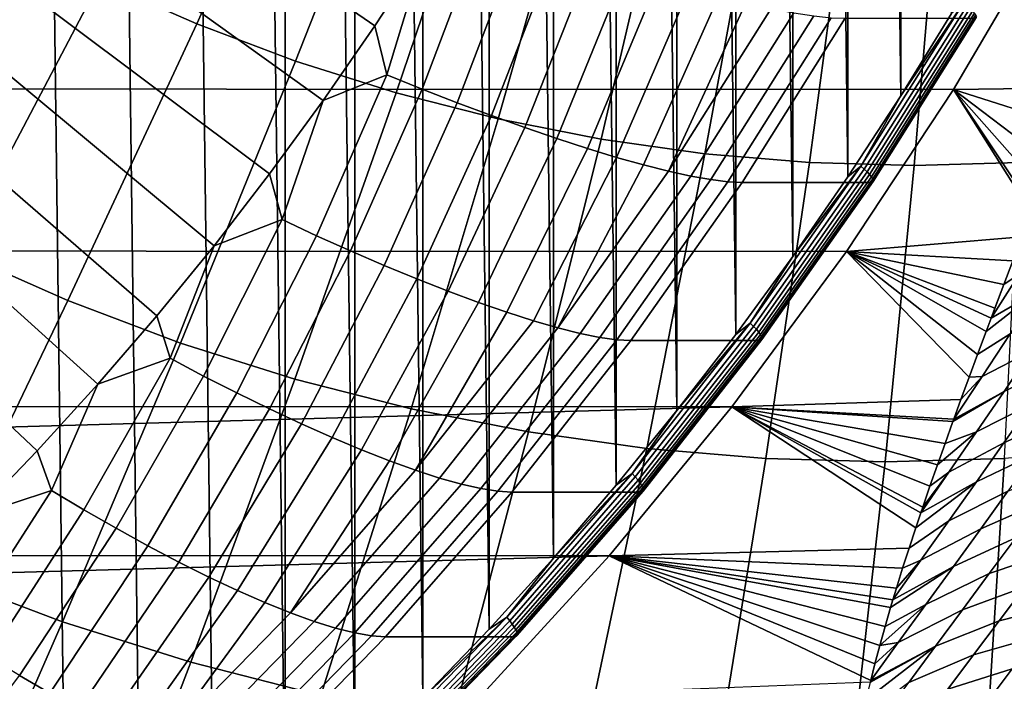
# Model space of a CAD drawing. Header units: metres. Extents: x -248 to 28, y -28 to 28.
# Tile 34 of 256: x -213.38 to -207.42, y -16.03 to -12.02. Entities that reach past the tile are written whole.
import ezdxf

# ---------------------------------------------------------------- set-up
doc = ezdxf.new("R2010")
doc.units = ezdxf.units.M
doc.layers.add('solid_10_061_053_XXX', color=7, linetype='CONTINUOUS')

msp = doc.modelspace()

# ---------------------------------------------------------------- linework, layer by layer
at = {"layer": 'solid_10_061_053_XXX'}
for points in [[(-214.024323, 18.720816, 134.24939), (-213.556961, -18.389366, 134.079285), (-213.097977, -18.044596, 133.912231), (-213.55687, 18.389297, 134.079254)], [(-213.55687, 18.389297, 134.079254), (-213.097977, -18.044596, 133.912231), (-212.647888, -17.686895, 133.748413), (-213.097885, 18.044523, 133.912201)], [(-213.097885, 18.044523, 133.912201), (-212.647888, -17.686895, 133.748413), (-212.207016, -17.316521, 133.587952), (-212.647797, 17.686819, 133.748383)], [(-212.647797, 17.686819, 133.748383), (-212.207016, -17.316521, 133.587952), (-211.775574, -16.933666, 133.430923), (-212.206924, 17.316442, 133.587921)], [(-211.775482, 16.933582, 133.430893), (-212.206924, 17.316442, 133.587921), (-211.775574, -16.933666, 133.430923)], [(-211.775482, 16.933582, 133.430893), (-211.775574, -16.933666, 133.430923), (-211.353958, -16.538654, 133.277466)], [(-211.353867, 16.538565, 133.277435), (-211.775482, 16.933582, 133.430893), (-211.353958, -16.538654, 133.277466)], [(-211.353867, 16.538565, 133.277435), (-211.353958, -16.538654, 133.277466), (-210.942429, -16.131748, 133.127686)], [(-210.942337, 16.131653, 133.12764), (-211.353867, 16.538565, 133.277435), (-210.942429, -16.131748, 133.127686)], [(-210.942337, 16.131653, 133.12764), (-210.942429, -16.131748, 133.127686), (-210.541214, -15.713154, 132.981644)], [(-210.541122, 15.713055, 132.981613), (-210.942337, 16.131653, 133.12764), (-210.541214, -15.713154, 132.981644)], [(-210.541122, 15.713055, 132.981613), (-210.541214, -15.713154, 132.981644), (-210.150696, -15.283278, 132.839508)], [(-210.150604, 15.283175, 132.839478), (-210.541122, 15.713055, 132.981613), (-210.150696, -15.283278, 132.839508)], [(-210.150604, 15.283175, 132.839478), (-210.150696, -15.283278, 132.839508), (-209.771164, -14.84243, 132.70137)], [(-209.771072, 14.842328, 132.70134), (-210.150604, 15.283175, 132.839478), (-209.771164, -14.84243, 132.70137)], [(-209.771072, 14.842328, 132.70134), (-209.771164, -14.84243, 132.70137), (-209.402847, -14.390877, 132.567322)], [(-209.402771, 14.390777, 132.567291), (-209.771072, 14.842328, 132.70134), (-209.402847, -14.390877, 132.567322)], [(-209.402771, 14.390777, 132.567291), (-209.402847, -14.390877, 132.567322), (-209.046112, -13.929082, 132.437469)], [(-209.046036, 13.928984, 132.437454), (-209.402771, 14.390777, 132.567291), (-209.046112, -13.929082, 132.437469)], [(-209.046036, 13.928984, 132.437454), (-209.046112, -13.929082, 132.437469), (-208.701187, -13.457338, 132.311935)], [(-208.701111, 13.457243, 132.311905), (-209.046036, 13.928984, 132.437454), (-208.701187, -13.457338, 132.311935)], [(-208.701111, 13.457243, 132.311905), (-208.701187, -13.457338, 132.311935), (-208.368256, -12.97592, 132.19075)], [(-208.368195, 12.975824, 132.190735), (-208.701111, 13.457243, 132.311905), (-208.368256, -12.97592, 132.19075)], [(-208.368195, 12.975824, 132.190735), (-208.368256, -12.97592, 132.19075), (-208.047638, -12.485276, 132.074066)], [(-208.047577, 12.485183, 132.074036), (-208.368195, 12.975824, 132.190735), (-208.047638, -12.485276, 132.074066)], [(-208.047577, 12.485183, 132.074036), (-208.047638, -12.485276, 132.074066), (-207.739502, -11.985701, 131.961914)], [(-211.232285, -12.060739, 128.048401), (-220.054245, -6.007199, 127.930687), (-219.877472, -5.728099, 127.866348), (-210.930573, -11.598739, 127.938591)], [(-211.545654, -12.513856, 128.16246), (-220.239365, -6.280191, 127.998062), (-220.054245, -6.007199, 127.930687), (-211.232285, -12.060739, 128.048401)], [(-211.870483, -12.957756, 128.280685), (-220.432556, -6.546635, 128.068375), (-220.239365, -6.280191, 127.998062), (-211.545654, -12.513856, 128.16246)], [(-212.553467, -13.816607, 128.529282), (-220.633667, -6.806361, 128.141571), (-220.432556, -6.546635, 128.068375), (-212.206497, -13.392114, 128.402985)], [(-211.870483, -12.957756, 128.280685), (-212.206497, -13.392114, 128.402985), (-220.432556, -6.546635, 128.068375)], [(-212.911148, -14.230924, 128.659454), (-220.84256, -7.059171, 128.217606), (-220.633667, -6.806361, 128.141571), (-212.553467, -13.816607, 128.529282)], [(-213.279236, -14.63476, 128.793442), (-221.058929, -7.304684, 128.296356), (-220.84256, -7.059171, 128.217606), (-212.911148, -14.230924, 128.659454)], [(-213.657501, -15.027817, 128.931107), (-221.282547, -7.54265, 128.377747), (-221.058929, -7.304684, 128.296356), (-213.279236, -14.63476, 128.793442)], [(-212.898254, -11.790026, 188.118668), (-212.311676, -12.048593, 187.905167), (-211.547806, -10.355991, 188.104202), (-212.051987, -10.133748, 188.287704)], [(-212.311676, -12.048593, 187.905167), (-211.713165, -12.274136, 187.687332), (-211.033386, -10.54985, 187.916962), (-211.547806, -10.355991, 188.104202)], [(-211.713165, -12.274136, 187.687332), (-211.104385, -12.466036, 187.465759), (-210.510132, -10.714791, 187.726517), (-211.033386, -10.54985, 187.916962)], [(-211.104385, -12.466036, 187.465759), (-210.487015, -12.623768, 187.241058), (-209.979477, -10.850365, 187.533371), (-210.510132, -10.714791, 187.726517)], [(-210.487015, -12.623768, 187.241058), (-209.862732, -12.746899, 187.013824), (-209.442886, -10.956198, 187.338074), (-209.979477, -10.850365, 187.533371)], [(-209.862732, -12.746899, 187.013824), (-209.233231, -12.835091, 186.784714), (-208.90184, -11.032001, 187.141144), (-209.442886, -10.956198, 187.338074)], [(-209.233231, -12.835091, 186.784714), (-208.600281, -12.888103, 186.554337), (-208.357788, -11.077566, 186.94313), (-208.90184, -11.032001, 187.141144)], [(-208.600281, -12.888103, 186.554337), (-207.965576, -12.90579, 186.323318), (-207.812256, -11.092769, 186.744568), (-208.357788, -11.077566, 186.94313)], [(-207.266708, -11.077566, 186.546005), (-207.812256, -11.092769, 186.744568), (-207.965576, -12.90579, 186.323318), (-207.330872, -12.888103, 186.092316)], [(-207.72876, -12.446719, 132.170837), (-242.965302, -12.431047, 144.99588), (-243.561996, -11.415358, 145.213058), (-207.131226, -11.431479, 131.953354)], [(-210.94603, -12.444593, 128.127151), (-211.159927, -12.358323, 128.103287), (-210.930573, -11.598739, 127.938591), (-210.568619, -11.447708, 127.888069)], [(-210.73439, -12.526966, 128.171417), (-210.94603, -12.444593, 128.127151), (-210.568619, -11.447708, 127.888069), (-210.350235, -11.522893, 127.910301)], [(-206.96637, -12.427367, 134.227951), (-206.969681, -12.43612, 134.235794), (-207.72876, -12.446719, 132.170837), (-207.131226, -11.431479, 131.953354)], [(-214.413483, -13.098514, 188.121399), (-213.760696, -13.429853, 187.883804), (-212.898254, -11.790026, 188.118668), (-213.471329, -11.499143, 188.327255)], [(-210.526718, -12.604741, 128.235703), (-210.73439, -12.526966, 128.171417), (-210.350235, -11.522893, 127.910301), (-210.134293, -11.594703, 127.953003)], [(-211.159927, -12.358323, 128.103287), (-211.232285, -12.060739, 128.048401), (-210.930573, -11.598739, 127.938591)], [(-210.324707, -12.677256, 128.319473), (-210.526718, -12.604741, 128.235703), (-210.134293, -11.594703, 127.953003), (-209.922562, -11.662522, 128.015808)], [(-210.12999, -12.743883, 128.421997), (-210.324707, -12.677256, 128.319473), (-209.922562, -11.662522, 128.015808), (-209.716766, -11.725771, 128.09819)], [(-209.944153, -12.804058, 128.542435), (-210.12999, -12.743883, 128.421997), (-209.716766, -11.725771, 128.09819), (-209.518585, -11.783895, 128.199463)], [(-213.760696, -13.429853, 187.883804), (-213.092529, -13.724384, 187.64061), (-212.311676, -12.048593, 187.905167), (-212.898254, -11.790026, 188.118668)], [(-209.768723, -12.857265, 128.679779), (-209.944153, -12.804058, 128.542435), (-209.518585, -11.783895, 128.199463), (-209.32962, -11.836398, 128.318771)], [(-209.605133, -12.903043, 128.83287), (-209.768723, -12.857265, 128.679779), (-209.32962, -11.836398, 128.318771), (-209.151443, -11.882831, 128.455093)], [(-209.454697, -12.941001, 129.000427), (-209.605133, -12.903043, 128.83287), (-209.151443, -11.882831, 128.455093), (-208.985458, -11.922779, 128.607315)], [(-208.833054, -11.955905, 128.77417), (-209.454697, -12.941001, 129.000427), (-208.985458, -11.922779, 128.607315)], [(-208.290176, -12.911527, 132.159744), (-207.669678, -11.925172, 131.933914), (-208.047638, -12.485276, 132.074066)], [(-208.269241, -12.929193, 132.144363), (-207.647903, -11.941488, 131.918213), (-207.669678, -11.925172, 131.933914), (-208.290176, -12.911527, 132.159744)], [(-207.669678, -11.925172, 131.933914), (-207.739502, -11.985701, 131.961914), (-208.047638, -12.485276, 132.074066)], [(-208.69548, -11.981921, 128.954254), (-209.318665, -12.970816, 129.181076), (-209.454697, -12.941001, 129.000427), (-208.833054, -11.955905, 128.77417)], [(-208.573837, -12.0006, 129.146057), (-209.198151, -12.992227, 129.373291), (-209.318665, -12.970816, 129.181076), (-208.69548, -11.981921, 128.954254)], [(-208.251083, -12.945981, 132.124985), (-207.628937, -11.956993, 131.898544), (-207.647903, -11.941488, 131.918213), (-208.269241, -12.929193, 132.144363)], [(-208.236145, -12.961475, 132.102112), (-207.613251, -11.971304, 131.875397), (-207.628937, -11.956993, 131.898544), (-208.251083, -12.945981, 132.124985)], [(-208.224792, -12.975294, 132.076279), (-207.601242, -11.984067, 131.849319), (-207.613251, -11.971304, 131.875397), (-208.236145, -12.961475, 132.102112)], [(-208.217316, -12.987096, 132.048141), (-207.593185, -11.994968, 131.820984), (-207.601242, -11.984067, 131.849319), (-208.224792, -12.975294, 132.076279)], [(-208.469162, -12.011788, 129.348022), (-209.094131, -13.00506, 129.575485), (-209.198151, -12.992227, 129.373291), (-208.573837, -12.0006, 129.146057)], [(-209.094131, -13.00506, 129.575485), (-208.469162, -12.011788, 129.348022), (-208.383301, -12.015389, 129.555649), (-209.008484, -13.009206, 129.783203)], [(-208.383301, -12.015389, 129.555649), (-207.60318, -12.015628, 131.699448), (-208.228363, -13.009433, 131.927002), (-209.008484, -13.009206, 129.783203)], [(-207.594299, -12.014076, 131.729492), (-208.219406, -13.007784, 131.957016), (-208.228363, -13.009433, 131.927002), (-207.60318, -12.015628, 131.699448)], [(-208.219406, -13.007784, 131.957016), (-207.594299, -12.014076, 131.729492), (-207.589676, -12.01016, 131.760315), (-208.214584, -13.003544, 131.987762)], [(-208.213882, -12.996592, 132.018402), (-207.589294, -12.003738, 131.791061), (-207.593185, -11.994968, 131.820984), (-208.217316, -12.987096, 132.048141)], [(-208.214584, -13.003544, 131.987762), (-207.589676, -12.01016, 131.760315), (-207.589294, -12.003738, 131.791061), (-208.213882, -12.996592, 132.018402)], [(-213.092529, -13.724384, 187.64061), (-212.410782, -13.981297, 187.392471), (-211.713165, -12.274136, 187.687332), (-212.311676, -12.048593, 187.905167)], [(-211.159927, -12.358323, 128.103287), (-211.545654, -12.513856, 128.16246), (-211.232285, -12.060739, 128.048401)], [(-212.410782, -13.981297, 187.392471), (-211.717331, -14.199887, 187.140076), (-211.104385, -12.466036, 187.465759), (-211.713165, -12.274136, 187.687332)], [(-211.586807, -13.331482, 128.360367), (-211.795609, -13.234424, 128.334656), (-211.545654, -12.513856, 128.16246), (-211.159927, -12.358323, 128.103287)], [(-211.380005, -13.424133, 128.406403), (-211.586807, -13.331482, 128.360367), (-211.159927, -12.358323, 128.103287), (-210.94603, -12.444593, 128.127151)], [(-208.376205, -13.426644, 132.406479), (-242.318634, -13.411538, 144.760513), (-242.965302, -12.431047, 144.99588), (-207.72876, -12.446719, 132.170837)], [(-211.17691, -13.511595, 128.472351), (-211.380005, -13.424133, 128.406403), (-210.94603, -12.444593, 128.127151), (-210.73439, -12.526966, 128.171417)], [(-207.25705, -13.190716, 134.97525), (-207.313202, -13.338157, 135.135605), (-208.376205, -13.426644, 132.406479), (-207.72876, -12.446719, 132.170837)], [(-206.969681, -12.43612, 134.235794), (-207.055161, -12.661045, 134.442856), (-207.72876, -12.446719, 132.170837)], [(-207.24733, -13.165203, 134.948059), (-207.25705, -13.190716, 134.97525), (-207.72876, -12.446719, 132.170837)], [(-207.20018, -13.041568, 134.818634), (-207.24733, -13.165203, 134.948059), (-207.72876, -12.446719, 132.170837)], [(-207.142639, -12.890674, 134.665649), (-207.20018, -13.041568, 134.818634), (-207.72876, -12.446719, 132.170837)], [(-207.055161, -12.661045, 134.442856), (-207.142639, -12.890674, 134.665649), (-207.72876, -12.446719, 132.170837)], [(-211.795609, -13.234424, 128.334656), (-211.870483, -12.957756, 128.280685), (-211.545654, -12.513856, 128.16246)], [(-211.717331, -14.199887, 187.140076), (-211.014084, -14.379558, 186.884125), (-210.487015, -12.623768, 187.241058), (-211.104385, -12.466036, 187.465759)], [(-208.290176, -12.911527, 132.159744), (-208.047638, -12.485276, 132.074066), (-208.368256, -12.97592, 132.19075)], [(-210.979156, -13.593126, 128.557663), (-211.17691, -13.511595, 128.472351), (-210.73439, -12.526966, 128.171417), (-210.526718, -12.604741, 128.235703)], [(-211.014084, -14.379558, 186.884125), (-210.302963, -14.519814, 186.62529), (-209.862732, -12.746899, 187.013824), (-210.487015, -12.623768, 187.241058)], [(-210.788345, -13.668027, 128.661621), (-210.979156, -13.593126, 128.557663), (-210.526718, -12.604741, 128.235703), (-210.324707, -12.677256, 128.319473)], [(-210.606049, -13.735666, 128.78334), (-210.788345, -13.668027, 128.661621), (-210.324707, -12.677256, 128.319473), (-210.12999, -12.743883, 128.421997)], [(-210.433746, -13.795468, 128.921814), (-210.606049, -13.735666, 128.78334), (-210.12999, -12.743883, 128.421997), (-209.944153, -12.804058, 128.542435)], [(-210.302963, -14.519814, 186.62529), (-209.585922, -14.620273, 186.364304), (-209.233231, -12.835091, 186.784714), (-209.862732, -12.746899, 187.013824)], [(-210.272827, -13.846916, 129.075882), (-210.433746, -13.795468, 128.921814), (-209.944153, -12.804058, 128.542435), (-209.768723, -12.857265, 128.679779)], [(-210.124619, -13.889577, 129.244263), (-210.272827, -13.846916, 129.075882), (-209.768723, -12.857265, 128.679779), (-209.605133, -12.903043, 128.83287)], [(-209.585922, -14.620273, 186.364304), (-208.864929, -14.680658, 186.101883), (-208.600281, -12.888103, 186.554337), (-209.233231, -12.835091, 186.784714)], [(-209.454697, -12.941001, 129.000427), (-210.124619, -13.889577, 129.244263), (-209.605133, -12.903043, 128.83287)], [(-209.318665, -12.970816, 129.181076), (-209.990341, -13.923086, 129.425537), (-210.124619, -13.889577, 129.244263), (-209.454697, -12.941001, 129.000427)], [(-208.95903, -13.861403, 132.403198), (-208.290176, -12.911527, 132.159744), (-208.701187, -13.457338, 132.311935)], [(-208.939011, -13.88037, 132.388138), (-208.269241, -12.929193, 132.144363), (-208.290176, -12.911527, 132.159744), (-208.95903, -13.861403, 132.403198)], [(-208.921722, -13.898392, 132.36908), (-208.251083, -12.945981, 132.124985), (-208.269241, -12.929193, 132.144363), (-208.939011, -13.88037, 132.388138)], [(-208.864929, -14.680658, 186.101883), (-208.141937, -14.700806, 185.838745), (-207.965576, -12.90579, 186.323318), (-208.600281, -12.888103, 186.554337)], [(-208.290176, -12.911527, 132.159744), (-208.368256, -12.97592, 132.19075), (-208.701187, -13.457338, 132.311935)], [(-207.330872, -12.888103, 186.092316), (-207.965576, -12.90579, 186.323318), (-208.141937, -14.700806, 185.838745), (-207.418961, -14.680658, 185.575607)], [(-211.795609, -13.234424, 128.334656), (-212.206497, -13.392114, 128.402985), (-211.870483, -12.957756, 128.280685)], [(-209.198151, -12.992227, 129.373291), (-209.871063, -13.947157, 129.61821), (-209.990341, -13.923086, 129.425537), (-209.318665, -12.970816, 129.181076)], [(-209.094131, -13.00506, 129.575485), (-209.767807, -13.961592, 129.820679), (-209.871063, -13.947157, 129.61821), (-209.198151, -12.992227, 129.373291)], [(-208.907593, -13.915026, 132.346497), (-208.236145, -12.961475, 132.102112), (-208.251083, -12.945981, 132.124985), (-208.921722, -13.898392, 132.36908)], [(-208.896957, -13.929861, 132.320923), (-208.224792, -12.975294, 132.076279), (-208.236145, -12.961475, 132.102112), (-208.907593, -13.915026, 132.346497)], [(-208.890091, -13.942532, 132.293015), (-208.217316, -12.987096, 132.048141), (-208.224792, -12.975294, 132.076279), (-208.896957, -13.929861, 132.320923)], [(-208.887146, -13.952725, 132.263443), (-208.213882, -12.996592, 132.018402), (-208.217316, -12.987096, 132.048141), (-208.890091, -13.942532, 132.293015)], [(-208.888214, -13.96019, 132.232941), (-208.214584, -13.003544, 131.987762), (-208.213882, -12.996592, 132.018402), (-208.887146, -13.952725, 132.263443)], [(-209.767807, -13.961592, 129.820679), (-209.094131, -13.00506, 129.575485), (-209.008484, -13.009206, 129.783203), (-209.682404, -13.966268, 130.028488)], [(-209.008484, -13.009206, 129.783203), (-208.228363, -13.009433, 131.927002), (-208.902237, -13.966393, 132.172272), (-209.682404, -13.966268, 130.028488)], [(-208.219406, -13.007784, 131.957016), (-208.893265, -13.964741, 132.202271), (-208.902237, -13.966393, 132.172272), (-208.228363, -13.009433, 131.927002)], [(-208.893265, -13.964741, 132.202271), (-208.219406, -13.007784, 131.957016), (-208.214584, -13.003544, 131.987762), (-208.888214, -13.96019, 132.232941)], [(-212.270737, -14.181076, 128.609299), (-212.473892, -14.073565, 128.581528), (-212.206497, -13.392114, 128.402985), (-211.795609, -13.234424, 128.334656)], [(-212.069336, -14.283689, 128.657303), (-212.270737, -14.181076, 128.609299), (-211.795609, -13.234424, 128.334656), (-211.586807, -13.331482, 128.360367)], [(-207.164841, -13.299753, 135.440918), (-207.331055, -13.564636, 135.575272), (-207.423233, -13.627921, 135.467484), (-207.368622, -13.483889, 135.299637)], [(-211.871307, -14.380539, 128.725098), (-212.069336, -14.283689, 128.657303), (-211.586807, -13.331482, 128.360367), (-211.380005, -13.424133, 128.406403)], [(-207.313202, -13.338157, 135.135605), (-207.368622, -13.483889, 135.299637), (-208.376205, -13.426644, 132.406479)], [(-209.071655, -14.368425, 132.659607), (-241.623825, -14.354049, 144.507629), (-242.318634, -13.411538, 144.760513), (-208.376205, -13.426644, 132.406479)], [(-212.473892, -14.073565, 128.581528), (-212.553467, -13.816607, 128.529282), (-212.206497, -13.392114, 128.402985)], [(-207.331055, -13.564636, 135.575272), (-207.050888, -13.412098, 135.932816), (-207.216415, -13.66838, 136.077255), (-207.499664, -13.830447, 135.713593)], [(-214.638107, -15.050944, 187.58342), (-213.889267, -15.381027, 187.310883), (-213.092529, -13.724384, 187.64061), (-213.760696, -13.429853, 187.883804)], [(-211.678284, -14.470809, 128.812134), (-211.871307, -14.380539, 128.725098), (-211.380005, -13.424133, 128.406403), (-211.17691, -13.511595, 128.472351)], [(-207.632751, -14.187187, 136.177887), (-207.682648, -14.322786, 136.365463), (-209.071655, -14.368425, 132.659607), (-208.376205, -13.426644, 132.406479)], [(-208.95903, -13.861403, 132.403198), (-208.701187, -13.457338, 132.311935), (-209.046112, -13.929082, 132.437469)], [(-207.581818, -14.049898, 135.994339), (-207.632751, -14.187187, 136.177887), (-208.376205, -13.426644, 132.406479)], [(-207.529892, -13.91093, 135.814774), (-207.581818, -14.049898, 135.994339), (-208.376205, -13.426644, 132.406479)], [(-207.499664, -13.830447, 135.713593), (-207.529892, -13.91093, 135.814774), (-208.376205, -13.426644, 132.406479)], [(-207.477005, -13.770267, 135.639206), (-207.499664, -13.830447, 135.713593), (-208.376205, -13.426644, 132.406479)], [(-207.423233, -13.627921, 135.467484), (-207.477005, -13.770267, 135.639206), (-208.376205, -13.426644, 132.406479)], [(-207.368622, -13.483889, 135.299637), (-207.423233, -13.627921, 135.467484), (-208.376205, -13.426644, 132.406479)], [(-211.491821, -14.553728, 128.917664), (-211.678284, -14.470809, 128.812134), (-211.17691, -13.511595, 128.472351), (-210.979156, -13.593126, 128.557663)], [(-211.313446, -14.6286, 129.040817), (-211.491821, -14.553728, 128.917664), (-210.979156, -13.593126, 128.557663), (-210.788345, -13.668027, 128.661621)], [(-207.331055, -13.564636, 135.575272), (-207.499664, -13.830447, 135.713593), (-207.423233, -13.627921, 135.467484)], [(-207.423233, -13.627921, 135.467484), (-207.499664, -13.830447, 135.713593), (-207.477005, -13.770267, 135.639206)], [(-211.144608, -14.694793, 129.180557), (-211.313446, -14.6286, 129.040817), (-210.788345, -13.668027, 128.661621), (-210.606049, -13.735666, 128.78334)], [(-207.216415, -13.66838, 136.077255), (-207.384262, -13.925505, 136.225906), (-207.581818, -14.049898, 135.994339), (-207.529892, -13.91093, 135.814774)], [(-207.216415, -13.66838, 136.077255), (-207.529892, -13.91093, 135.814774), (-207.499664, -13.830447, 135.713593)], [(-213.889267, -15.381027, 187.310883), (-213.125229, -15.668951, 187.032791), (-212.410782, -13.981297, 187.392471), (-213.092529, -13.724384, 187.64061)], [(-210.986679, -14.751738, 129.335709), (-211.144608, -14.694793, 129.180557), (-210.606049, -13.735666, 128.78334), (-210.433746, -13.795468, 128.921814)], [(-212.473892, -14.073565, 128.581528), (-212.911148, -14.230924, 128.659454), (-212.553467, -13.816607, 128.529282)], [(-210.272827, -13.846916, 129.075882), (-210.986679, -14.751738, 129.335709), (-210.433746, -13.795468, 128.921814)], [(-207.384262, -13.925505, 136.225906), (-207.093735, -13.788587, 136.599167), (-207.256546, -14.030995, 136.754623), (-207.554321, -14.183614, 136.379059)], [(-210.124619, -13.889577, 129.244263), (-210.840942, -14.798955, 129.504974), (-210.986679, -14.751738, 129.335709), (-210.272827, -13.846916, 129.075882)], [(-209.990341, -13.923086, 129.425537), (-210.708588, -14.836046, 129.686966), (-210.840942, -14.798955, 129.504974), (-210.124619, -13.889577, 129.244263)], [(-209.674377, -14.772119, 132.663559), (-208.95903, -13.861403, 132.403198), (-209.402847, -14.390877, 132.567322)], [(-209.655334, -14.79233, 132.648865), (-208.939011, -13.88037, 132.388138), (-208.95903, -13.861403, 132.403198), (-209.674377, -14.772119, 132.663559)], [(-209.638977, -14.811537, 132.630142), (-208.921722, -13.898392, 132.36908), (-208.939011, -13.88037, 132.388138), (-209.655334, -14.79233, 132.648865)], [(-208.95903, -13.861403, 132.403198), (-209.046112, -13.929082, 132.437469), (-209.402847, -14.390877, 132.567322)], [(-207.256546, -14.030995, 136.754623), (-206.933731, -13.882234, 137.114502), (-207.094986, -14.116147, 137.280243), (-207.421295, -14.274174, 136.914505)], [(-209.871063, -13.947157, 129.61821), (-210.590714, -14.862694, 129.880142), (-210.708588, -14.836046, 129.686966), (-209.990341, -13.923086, 129.425537)], [(-209.767807, -13.961592, 129.820679), (-210.488281, -14.87868, 130.082916), (-210.590714, -14.862694, 129.880142), (-209.871063, -13.947157, 129.61821)], [(-209.625702, -14.829264, 132.607864), (-208.907593, -13.915026, 132.346497), (-208.921722, -13.898392, 132.36908), (-209.638977, -14.811537, 132.630142)], [(-209.615829, -14.845074, 132.582581), (-208.896957, -13.929861, 132.320923), (-208.907593, -13.915026, 132.346497), (-209.625702, -14.829264, 132.607864)], [(-209.609619, -14.858576, 132.554901), (-208.890091, -13.942532, 132.293015), (-208.896957, -13.929861, 132.320923), (-209.615829, -14.845074, 132.582581)], [(-209.607208, -14.869439, 132.525513), (-208.887146, -13.952725, 132.263443), (-208.890091, -13.942532, 132.293015), (-209.609619, -14.858576, 132.554901)], [(-209.608658, -14.877394, 132.495163), (-208.888214, -13.96019, 132.232941), (-208.887146, -13.952725, 132.263443), (-209.607208, -14.869439, 132.525513)], [(-207.554321, -14.183614, 136.379059), (-207.632751, -14.187187, 136.177887), (-207.581818, -14.049898, 135.994339), (-207.384262, -13.925505, 136.225906)], [(-213.125229, -15.668951, 187.032791), (-212.348083, -15.913927, 186.749924), (-211.717331, -14.199887, 187.140076), (-212.410782, -13.981297, 187.392471)], [(-210.488281, -14.87868, 130.082916), (-209.767807, -13.961592, 129.820679), (-209.682404, -13.966268, 130.028488), (-210.403152, -14.88387, 130.290817)], [(-210.403152, -14.88387, 130.290817), (-209.682404, -13.966268, 130.028488), (-208.902237, -13.966393, 132.172272), (-209.622955, -14.883936, 132.434586)], [(-208.893265, -13.964741, 132.202271), (-209.613937, -14.882244, 132.464584), (-209.622955, -14.883936, 132.434586), (-208.902237, -13.966393, 132.172272)], [(-209.613937, -14.882244, 132.464584), (-208.893265, -13.964741, 132.202271), (-208.888214, -13.96019, 132.232941), (-209.608658, -14.877394, 132.495163)], [(-212.995926, -14.991001, 128.87326), (-213.192886, -14.873402, 128.843216), (-212.911148, -14.230924, 128.659454), (-212.473892, -14.073565, 128.581528)], [(-212.80043, -15.103227, 128.923401), (-212.995926, -14.991001, 128.87326), (-212.473892, -14.073565, 128.581528), (-212.270737, -14.181076, 128.609299)], [(-207.554321, -14.183614, 136.379059), (-207.256546, -14.030995, 136.754623), (-207.421295, -14.274174, 136.914505), (-207.726364, -14.442783, 136.537003)], [(-207.421295, -14.274174, 136.914505), (-207.094986, -14.116147, 137.280243), (-207.258072, -14.350648, 137.450485), (-207.58786, -14.518238, 137.079086)], [(-212.607971, -15.209136, 128.993225), (-212.80043, -15.103227, 128.923401), (-212.270737, -14.181076, 128.609299), (-212.069336, -14.283689, 128.657303)], [(-207.554321, -14.183614, 136.379059), (-207.726364, -14.442783, 136.537003), (-207.682648, -14.322786, 136.365463)], [(-207.554321, -14.183614, 136.379059), (-207.682648, -14.322786, 136.365463), (-207.632751, -14.187187, 136.177887)], [(-213.192886, -14.873402, 128.843216), (-213.279236, -14.63476, 128.793442), (-212.911148, -14.230924, 128.659454)], [(-212.348083, -15.913927, 186.749924), (-211.559952, -16.115284, 186.463074), (-211.014084, -14.379558, 186.884125), (-211.717331, -14.199887, 187.140076)], [(-207.258072, -14.350648, 137.450485), (-206.911118, -14.19981, 137.813721), (-207.072067, -14.425607, 137.994553), (-207.422806, -14.585845, 137.625565)], [(-212.420135, -15.307837, 129.082138), (-212.607971, -15.209136, 128.993225), (-212.069336, -14.283689, 128.657303), (-211.871307, -14.380539, 128.725098)], [(-207.58786, -14.518238, 137.079086), (-207.779007, -14.588866, 136.753021), (-207.731384, -14.45667, 136.55719), (-207.421295, -14.274174, 136.914505)], [(-207.421295, -14.274174, 136.914505), (-207.731384, -14.45667, 136.55719), (-207.726364, -14.442783, 136.537003)], [(-209.071655, -14.368425, 132.659607), (-240.88298, -15.255728, 144.237991), (-241.623825, -14.354049, 144.507629)], [(-209.071655, -14.368425, 132.659607), (-209.813309, -15.269569, 132.92955), (-240.88298, -15.255728, 144.237991)], [(-207.956253, -15.100194, 137.578827), (-207.996933, -15.223576, 137.796097), (-209.813309, -15.269569, 132.92955), (-209.071655, -14.368425, 132.659607)], [(-207.682648, -14.322786, 136.365463), (-207.726364, -14.442783, 136.537003), (-209.071655, -14.368425, 132.659607)], [(-207.925735, -15.009362, 137.423569), (-207.956253, -15.100194, 137.578827), (-209.071655, -14.368425, 132.659607)], [(-207.914062, -14.975024, 137.365906), (-207.925735, -15.009362, 137.423569), (-209.071655, -14.368425, 132.659607)], [(-207.870377, -14.848041, 137.157364), (-207.914062, -14.975024, 137.365906), (-209.071655, -14.368425, 132.659607)], [(-207.825363, -14.719329, 136.953049), (-207.870377, -14.848041, 137.157364), (-209.071655, -14.368425, 132.659607)], [(-207.779007, -14.588866, 136.753021), (-207.825363, -14.719329, 136.953049), (-209.071655, -14.368425, 132.659607)], [(-207.731384, -14.45667, 136.55719), (-207.779007, -14.588866, 136.753021), (-209.071655, -14.368425, 132.659607)], [(-207.726364, -14.442783, 136.537003), (-207.731384, -14.45667, 136.55719), (-209.071655, -14.368425, 132.659607)], [(-207.58786, -14.518238, 137.079086), (-207.258072, -14.350648, 137.450485), (-207.422806, -14.585845, 137.625565), (-207.756073, -14.763296, 137.248703)], [(-212.238434, -15.398495, 129.189407), (-212.420135, -15.307837, 129.082138), (-211.871307, -14.380539, 128.725098), (-211.678284, -14.470809, 128.812134)], [(-211.559952, -16.115284, 186.463074), (-210.763, -16.272472, 186.173004), (-210.302963, -14.519814, 186.62529), (-211.014084, -14.379558, 186.884125)], [(-209.674377, -14.772119, 132.663559), (-209.402847, -14.390877, 132.567322), (-209.771164, -14.84243, 132.70137)], [(-207.422806, -14.585845, 137.625565), (-207.072067, -14.425607, 137.994553), (-207.234512, -14.651899, 138.180313), (-207.58905, -14.821837, 137.805786)], [(-212.064362, -15.480347, 129.314133), (-212.238434, -15.398495, 129.189407), (-211.678284, -14.470809, 128.812134), (-211.491821, -14.553728, 128.917664)], [(-210.763, -16.272472, 186.173004), (-209.959396, -16.385056, 185.880524), (-209.585922, -14.620273, 186.364304), (-210.302963, -14.519814, 186.62529)], [(-207.58786, -14.518238, 137.079086), (-207.756073, -14.763296, 137.248703), (-207.870377, -14.848041, 137.157364), (-207.825363, -14.719329, 136.953049)], [(-207.58786, -14.518238, 137.079086), (-207.825363, -14.719329, 136.953049), (-207.779007, -14.588866, 136.753021)], [(-211.899323, -15.552706, 129.455246), (-212.064362, -15.480347, 129.314133), (-211.491821, -14.553728, 128.917664), (-211.313446, -14.6286, 129.040817)], [(-207.756073, -14.763296, 137.248703), (-207.422806, -14.585845, 137.625565), (-207.58905, -14.821837, 137.805786), (-207.925735, -15.009362, 137.423569)], [(-213.192886, -14.873402, 128.843216), (-213.657501, -15.027817, 128.931107), (-213.279236, -14.63476, 128.793442)], [(-211.744644, -15.614954, 129.611588), (-211.899323, -15.552706, 129.455246), (-211.313446, -14.6286, 129.040817), (-211.144608, -14.694793, 129.180557)], [(-209.959396, -16.385056, 185.880524), (-209.151367, -16.45273, 185.586426), (-208.864929, -14.680658, 186.101883), (-209.585922, -14.620273, 186.364304)], [(-207.58905, -14.821837, 137.805786), (-207.234512, -14.651899, 138.180313), (-207.398254, -14.878779, 138.371353), (-207.756607, -15.058715, 137.991516)], [(-207.530869, -16.45273, 184.996597), (-206.722839, -16.385056, 184.702499), (-206.697968, -14.620273, 185.313171), (-207.418961, -14.680658, 185.575607)], [(-210.986679, -14.751738, 129.335709), (-211.744644, -15.614954, 129.611588), (-211.144608, -14.694793, 129.180557)], [(-209.151367, -16.45273, 185.586426), (-208.341125, -16.475309, 185.291519), (-208.141937, -14.700806, 185.838745), (-208.864929, -14.680658, 186.101883)], [(-207.418961, -14.680658, 185.575607), (-208.141937, -14.700806, 185.838745), (-208.341125, -16.475309, 185.291519), (-207.530869, -16.45273, 184.996597)], [(-207.398254, -14.878779, 138.371353), (-207.026489, -14.72263, 138.749008), (-207.187286, -14.940452, 138.951324), (-207.56311, -15.106328, 138.568008)], [(-210.840942, -14.798955, 129.504974), (-211.601624, -15.666569, 129.781845), (-211.744644, -15.614954, 129.611588), (-210.986679, -14.751738, 129.335709)], [(-210.434174, -15.641097, 132.940109), (-209.674377, -14.772119, 132.663559), (-210.150696, -15.283278, 132.839508)], [(-210.416183, -15.662498, 132.925781), (-209.655334, -14.79233, 132.648865), (-209.674377, -14.772119, 132.663559), (-210.434174, -15.641097, 132.940109)], [(-209.674377, -14.772119, 132.663559), (-209.771164, -14.84243, 132.70137), (-210.150696, -15.283278, 132.839508)], [(-207.756073, -14.763296, 137.248703), (-207.925735, -15.009362, 137.423569), (-207.914062, -14.975024, 137.365906)], [(-207.756073, -14.763296, 137.248703), (-207.914062, -14.975024, 137.365906), (-207.870377, -14.848041, 137.157364)], [(-210.708588, -14.836046, 129.686966), (-211.471405, -15.707116, 129.9646), (-211.601624, -15.666569, 129.781845), (-210.840942, -14.798955, 129.504974)], [(-210.590714, -14.862694, 129.880142), (-211.355057, -15.736252, 130.15834), (-211.471405, -15.707116, 129.9646), (-210.708588, -14.836046, 129.686966)], [(-210.400818, -15.682835, 132.907425), (-209.638977, -14.811537, 132.630142), (-209.655334, -14.79233, 132.648865), (-210.416183, -15.662498, 132.925781)], [(-210.388443, -15.701604, 132.885483), (-209.625702, -14.829264, 132.607864), (-209.638977, -14.811537, 132.630142), (-210.400818, -15.682835, 132.907425)], [(-210.379395, -15.718344, 132.860489), (-209.615829, -14.845074, 132.582581), (-209.625702, -14.829264, 132.607864), (-210.388443, -15.701604, 132.885483)], [(-210.373871, -15.73264, 132.833069), (-209.609619, -14.858576, 132.554901), (-209.615829, -14.845074, 132.582581), (-210.379395, -15.718344, 132.860489)], [(-207.58905, -14.821837, 137.805786), (-207.756607, -15.058715, 137.991516), (-207.996933, -15.223576, 137.796097), (-207.956253, -15.100194, 137.578827)], [(-207.58905, -14.821837, 137.805786), (-207.956253, -15.100194, 137.578827), (-207.925735, -15.009362, 137.423569)], [(-213.760345, -15.758991, 129.151474), (-213.950577, -15.631701, 129.119003), (-213.657501, -15.027817, 128.931107), (-213.192886, -14.873402, 128.843216)], [(-213.571243, -15.880449, 129.203949), (-213.760345, -15.758991, 129.151474), (-213.192886, -14.873402, 128.843216), (-212.995926, -14.991001, 128.87326)], [(-210.488281, -14.87868, 130.082916), (-211.25354, -15.753736, 130.36145), (-211.355057, -15.736252, 130.15834), (-210.590714, -14.862694, 129.880142)], [(-211.25354, -15.753736, 130.36145), (-210.488281, -14.87868, 130.082916), (-210.403152, -14.88387, 130.290817), (-211.168716, -15.759421, 130.569458)], [(-211.168716, -15.759421, 130.569458), (-210.403152, -14.88387, 130.290817), (-209.622955, -14.883936, 132.434586), (-210.388519, -15.759487, 132.713226)], [(-209.613937, -14.882244, 132.464584), (-210.37941, -15.7577, 132.743179), (-210.388519, -15.759487, 132.713226), (-209.622955, -14.883936, 132.434586)], [(-210.37941, -15.7577, 132.743179), (-209.613937, -14.882244, 132.464584), (-209.608658, -14.877394, 132.495163), (-210.373886, -15.752564, 132.773682)], [(-210.373886, -15.752564, 132.773682), (-209.608658, -14.877394, 132.495163), (-209.607208, -14.869439, 132.525513), (-210.372025, -15.744143, 132.803894)], [(-210.372025, -15.744143, 132.803894), (-209.607208, -14.869439, 132.525513), (-209.609619, -14.858576, 132.554901), (-210.373871, -15.73264, 132.833069)], [(-207.756607, -15.058715, 137.991516), (-207.398254, -14.878779, 138.371353), (-207.56311, -15.106328, 138.568008), (-207.925278, -15.296557, 138.18309)], [(-207.56311, -15.106328, 138.568008), (-207.187286, -14.940452, 138.951324), (-207.348969, -15.15871, 139.159424), (-207.728867, -15.334611, 138.770645)], [(-213.384842, -15.99506, 129.27597), (-213.571243, -15.880449, 129.203949), (-212.995926, -14.991001, 128.87326), (-212.80043, -15.103227, 128.923401)], [(-207.756607, -15.058715, 137.991516), (-207.925278, -15.296557, 138.18309), (-208.036011, -15.345141, 138.017746), (-207.996933, -15.223576, 137.796097)], [(-207.348969, -15.15871, 139.159424), (-206.985458, -15.046879, 139.589325), (-207.140686, -15.252242, 139.806686), (-207.511261, -15.37746, 139.373642)], [(-213.202621, -16.10186, 129.366943), (-213.384842, -15.99506, 129.27597), (-212.80043, -15.103227, 128.923401), (-212.607971, -15.209136, 128.993225)], [(-207.925278, -15.296557, 138.18309), (-207.56311, -15.106328, 138.568008), (-207.728867, -15.334611, 138.770645), (-208.094772, -15.535283, 138.380814)], [(-213.026093, -16.199949, 129.476089), (-213.202621, -16.10186, 129.366943), (-212.607971, -15.209136, 128.993225), (-212.420135, -15.307837, 129.082138)], [(-207.728867, -15.334611, 138.770645), (-207.348969, -15.15871, 139.159424), (-207.511261, -15.37746, 139.373642), (-207.895294, -15.563684, 138.979675)], [(-209.813309, -15.269569, 132.92955), (-240.097992, -16.114307, 143.952271), (-240.88298, -15.255728, 144.237991)], [(-207.996933, -15.223576, 137.796097), (-208.036011, -15.345141, 138.017746), (-209.813309, -15.269569, 132.92955)], [(-207.511261, -15.37746, 139.373642), (-207.140686, -15.252242, 139.806686), (-207.296173, -15.457829, 140.030212), (-207.673935, -15.596741, 139.594406)], [(-209.813309, -15.269569, 132.92955), (-210.598953, -16.127417, 133.2155), (-240.097992, -16.114307, 143.952271)], [(-212.856674, -16.288507, 129.602509), (-213.026093, -16.199949, 129.476089), (-212.420135, -15.307837, 129.082138), (-212.238434, -15.398495, 129.189407)], [(-208.229172, -16.024294, 139.418518), (-208.231598, -16.034277, 139.441483), (-210.598953, -16.127417, 133.2155), (-209.813309, -15.269569, 132.92955)], [(-210.434174, -15.641097, 132.940109), (-210.150696, -15.283278, 132.839508), (-210.541214, -15.713154, 132.981644)], [(-208.204071, -15.924385, 139.192978), (-208.229172, -16.024294, 139.418518), (-209.813309, -15.269569, 132.92955)], [(-208.174347, -15.812411, 138.948959), (-208.204071, -15.924385, 139.192978), (-209.813309, -15.269569, 132.92955)], [(-208.142624, -15.698503, 138.709442), (-208.174347, -15.812411, 138.948959), (-209.813309, -15.269569, 132.92955)], [(-208.108917, -15.582621, 138.474411), (-208.142624, -15.698503, 138.709442), (-209.813309, -15.269569, 132.92955)], [(-208.094772, -15.535283, 138.380814), (-208.108917, -15.582621, 138.474411), (-209.813309, -15.269569, 132.92955)], [(-208.073334, -15.464803, 138.243866), (-208.094772, -15.535283, 138.380814), (-209.813309, -15.269569, 132.92955)], [(-208.036011, -15.345141, 138.017746), (-208.073334, -15.464803, 138.243866), (-209.813309, -15.269569, 132.92955)], [(-207.925278, -15.296557, 138.18309), (-208.094772, -15.535283, 138.380814), (-208.073334, -15.464803, 138.243866)], [(-207.925278, -15.296557, 138.18309), (-208.073334, -15.464803, 138.243866), (-208.036011, -15.345141, 138.017746)], [(-214.700806, -17.016211, 186.916428), (-213.855545, -17.334743, 186.60878), (-213.125229, -15.668951, 187.032791), (-213.889267, -15.381027, 187.310883)], [(-207.728867, -15.334611, 138.770645), (-207.895294, -15.563684, 138.979675), (-208.142624, -15.698503, 138.709442), (-208.108917, -15.582621, 138.474411)], [(-207.728867, -15.334611, 138.770645), (-208.108917, -15.582621, 138.474411), (-208.094772, -15.535283, 138.380814)], [(-207.895294, -15.563684, 138.979675), (-207.511261, -15.37746, 139.373642), (-207.673935, -15.596741, 139.594406), (-208.062164, -15.793589, 139.195511)], [(-207.296173, -15.457829, 140.030212), (-206.92897, -15.374568, 140.510773), (-207.077408, -15.56786, 140.745728), (-207.451614, -15.663657, 140.2603)], [(-212.69574, -16.366789, 129.745117), (-212.856674, -16.288507, 129.602509), (-212.238434, -15.398495, 129.189407), (-212.064362, -15.480347, 129.314133)], [(-212.544617, -16.434132, 129.902756), (-212.69574, -16.366789, 129.745117), (-212.064362, -15.480347, 129.314133), (-211.899323, -15.552706, 129.455246)], [(-207.673935, -15.596741, 139.594406), (-207.296173, -15.457829, 140.030212), (-207.451614, -15.663657, 140.2603), (-207.836716, -15.816577, 139.822128)], [(-211.744644, -15.614954, 129.611588), (-212.544617, -16.434132, 129.902756), (-211.899323, -15.552706, 129.455246)], [(-207.895294, -15.563684, 138.979675), (-208.174347, -15.812411, 138.948959), (-208.142624, -15.698503, 138.709442)], [(-208.062164, -15.793589, 139.195511), (-208.174347, -15.812411, 138.948959), (-207.895294, -15.563684, 138.979675)], [(-211.601624, -15.666569, 129.781845), (-212.404526, -16.489971, 130.074081), (-212.544617, -16.434132, 129.902756), (-211.744644, -15.614954, 129.611588)], [(-208.062164, -15.793589, 139.195511), (-207.673935, -15.596741, 139.594406), (-207.836716, -15.816577, 139.822128), (-208.229172, -16.024294, 139.418518)], [(-207.451614, -15.663657, 140.2603), (-207.077408, -15.56786, 140.745728), (-207.225281, -15.761078, 140.98735), (-207.60675, -15.869725, 140.49733)], [(-213.855545, -17.334743, 186.60878), (-212.995773, -17.605764, 186.295853), (-212.348083, -15.913927, 186.749924), (-213.125229, -15.668951, 187.032791)], [(-211.471405, -15.707116, 129.9646), (-212.276611, -16.533838, 130.257675), (-212.404526, -16.489971, 130.074081), (-211.601624, -15.666569, 129.781845)], [(-211.236298, -16.465885, 133.232056), (-210.434174, -15.641097, 132.940109), (-210.942429, -16.131748, 133.127686)], [(-211.219406, -16.488415, 133.21814), (-210.416183, -15.662498, 132.925781), (-210.434174, -15.641097, 132.940109), (-211.236298, -16.465885, 133.232056)], [(-211.205078, -16.509823, 133.20015), (-210.400818, -15.682835, 132.907425), (-210.416183, -15.662498, 132.925781), (-211.219406, -16.488415, 133.21814)], [(-211.19368, -16.529583, 133.178558), (-210.388443, -15.701604, 132.885483), (-210.400818, -15.682835, 132.907425), (-211.205078, -16.509823, 133.20015)], [(-210.434174, -15.641097, 132.940109), (-210.541214, -15.713154, 132.981644), (-210.942429, -16.131748, 133.127686)], [(-207.836716, -15.816577, 139.822128), (-207.451614, -15.663657, 140.2603), (-207.60675, -15.869725, 140.49733), (-207.999329, -16.036974, 140.057251)], [(-211.355057, -15.736252, 130.15834), (-212.161926, -16.565363, 130.452011), (-212.276611, -16.533838, 130.257675), (-211.471405, -15.707116, 129.9646)], [(-211.25354, -15.753736, 130.36145), (-212.061401, -16.584286, 130.655487), (-212.161926, -16.565363, 130.452011), (-211.355057, -15.736252, 130.15834)], [(-211.185471, -16.547205, 133.15387), (-210.379395, -15.718344, 132.860489), (-210.388443, -15.701604, 132.885483), (-211.19368, -16.529583, 133.178558)], [(-211.180695, -16.562256, 133.126724), (-210.373871, -15.73264, 132.833069), (-210.379395, -15.718344, 132.860489), (-211.185471, -16.547205, 133.15387)], [(-211.181717, -16.583229, 133.067703), (-210.373886, -15.752564, 132.773682), (-210.372025, -15.744143, 132.803894), (-211.179428, -16.574364, 133.097763)], [(-211.179428, -16.574364, 133.097763), (-210.372025, -15.744143, 132.803894), (-210.373871, -15.73264, 132.833069), (-211.180695, -16.562256, 133.126724)], [(-207.372269, -15.954194, 141.236038), (-206.865799, -15.723569, 141.559479), (-207.005234, -15.904822, 141.816422), (-207.518021, -16.147152, 141.492203)], [(-212.061401, -16.584286, 130.655487), (-211.25354, -15.753736, 130.36145), (-211.168716, -15.759421, 130.569458), (-211.976898, -16.590448, 130.863617)], [(-211.976898, -16.590448, 130.863617), (-211.168716, -15.759421, 130.569458), (-210.388519, -15.759487, 132.713226), (-211.196701, -16.590509, 133.007385)], [(-210.37941, -15.7577, 132.743179), (-211.187515, -16.588636, 133.037308), (-211.196701, -16.590509, 133.007385), (-210.388519, -15.759487, 132.713226)], [(-211.187515, -16.588636, 133.037308), (-210.37941, -15.7577, 132.743179), (-210.373886, -15.752564, 132.773682), (-211.181717, -16.583229, 133.067703)], [(-208.062164, -15.793589, 139.195511), (-208.229172, -16.024294, 139.418518), (-208.204071, -15.924385, 139.192978)], [(-208.062164, -15.793589, 139.195511), (-208.204071, -15.924385, 139.192978), (-208.174347, -15.812411, 138.948959)], [(-207.60675, -15.869725, 140.49733), (-207.225281, -15.761078, 140.98735), (-207.372269, -15.954194, 141.236038), (-207.76123, -16.076014, 140.74173)], [(-207.836716, -15.816577, 139.822128), (-207.999329, -16.036974, 140.057251), (-208.279877, -16.247894, 139.951996), (-208.256897, -16.142128, 139.694504)], [(-207.836716, -15.816577, 139.822128), (-208.256897, -16.142128, 139.694504), (-208.231598, -16.034277, 139.441483)], [(-207.836716, -15.816577, 139.822128), (-208.231598, -16.034277, 139.441483), (-208.229172, -16.024294, 139.418518)], [(-212.995773, -17.605764, 186.295853), (-212.123856, -17.828527, 185.9785), (-211.559952, -16.115284, 186.463074), (-212.348083, -15.913927, 186.749924)], [(-207.999329, -16.036974, 140.057251), (-207.60675, -15.869725, 140.49733), (-207.76123, -16.076014, 140.74173), (-208.161438, -16.257914, 140.300217)], [(-207.518021, -16.147152, 141.492203), (-207.005234, -15.904822, 141.816422), (-207.142929, -16.085546, 142.080719), (-207.662109, -16.33987, 141.756256)], [(-207.76123, -16.076014, 140.74173), (-207.372269, -15.954194, 141.236038), (-207.518021, -16.147152, 141.492203), (-207.914703, -16.28248, 140.993927)], [(-213.852554, -16.955841, 129.776901), (-214.023544, -16.850649, 129.665741), (-213.384842, -15.99506, 129.27597), (-213.202621, -16.10186, 129.366943)]]:
    msp.add_3dface(points, dxfattribs=at)

doc.saveas('drawing.dxf')
